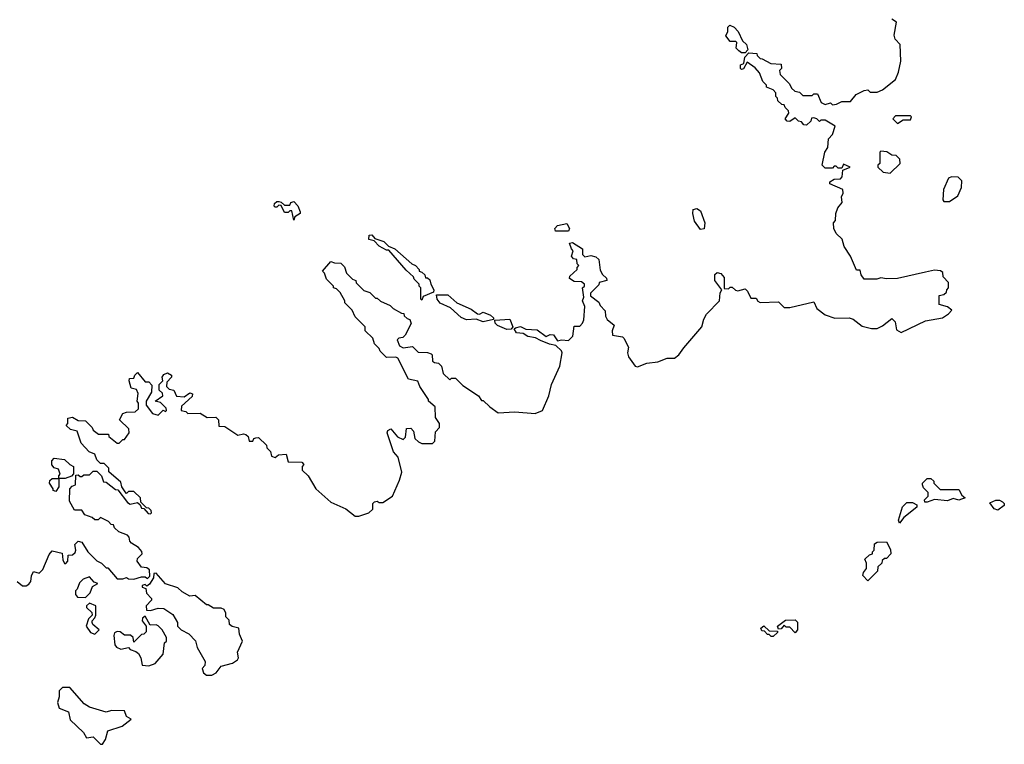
# Model space of a CAD drawing. Extents: x 2494106 to 2685573, y 758056 to 915185.
# Tile 216 of 256: x 2579900 to 2585200, y 826920 to 830818. Entities that reach past the tile are written whole.
import ezdxf

# ---------------------------------------------------------------- set-up
doc = ezdxf.new("R2010")
doc.units = 0

msp = doc.modelspace()

# ---------------------------------------------------------------- linework, layer by layer
at = {"layer": '0CON05XD'}
for points in [[(2583805, 830640), (2583785, 830640), (2583770.5, 830650.5), (2583756.7, 830665), (2583760, 830695), (2583755, 830700), (2583725, 830700), (2583701.7, 830731.7), (2583712.5, 830755), (2583712.5, 830777.5), (2583721.7, 830788.3), (2583745, 830777.5), (2583767.5, 830755), (2583790, 830705), (2583812.5, 830685), (2583820, 830655), (2583805, 830640)], [(2583897, 830607), (2583943, 830583), (2583998.3, 830578.3), (2584000, 830555), (2583990, 830545), (2583993, 830523), (2584043, 830473), (2584055, 830450), (2584073, 830433), (2584098.3, 830428.3), (2584115, 830410), (2584165, 830410), (2584175, 830420), (2584195, 830420), (2584215, 830372.5), (2584235, 830362.5), (2584265, 830370), (2584275, 830360), (2584297, 830363), (2584325, 830377.5), (2584371.7, 830378.3), (2584402.5, 830415), (2584445, 830437.5), (2584465, 830440), (2584478.3, 830428.3), (2584515, 830427.5), (2584545, 830440), (2584613.6, 830496.4), (2584630, 830535), (2584643.3, 830595), (2584640, 830685), (2584613, 830713), (2584607.5, 830735), (2584620, 830805), (2584595, 830820)], [(2580468.3, 828278.3), (2580450, 828305), (2580445, 828330), (2580380, 828385), (2580380, 828405), (2580355, 828430), (2580335, 828430), (2580315, 828450), (2580305, 828480), (2580273.6, 828493.6), (2580230.7, 828540.7), (2580210, 828605), (2580173.3, 828613.3), (2580150, 828635), (2580160, 828645), (2580160, 828675), (2580185, 828680), (2580215, 828662.5), (2580255, 828660), (2580290, 828625), (2580295, 828610), (2580325, 828587.5), (2580378.3, 828588.3), (2580380, 828575), (2580425, 828540), (2580435, 828540), (2580455, 828560), (2580465, 828560), (2580490, 828595), (2580487, 828617), (2580437.5, 828665), (2580455, 828700), (2580475, 828707.5), (2580521.7, 828708.3), (2580540, 828725), (2580540, 828755), (2580532.5, 828765), (2580537, 828807), (2580528.3, 828828.3), (2580500, 828835), (2580490, 828875), (2580491.7, 828888.3), (2580515, 828890), (2580520, 828905), (2580535, 828920), (2580575, 828870), (2580595, 828870), (2580611.7, 828851.7), (2580610, 828815), (2580580, 828765), (2580580, 828745), (2580615, 828700), (2580645, 828690), (2580671.7, 828718.3), (2580685, 828710), (2580690, 828715), (2580688.3, 828728.3), (2580658.3, 828758.3), (2580630, 828765), (2580670, 828795), (2580668.3, 828808.3), (2580650, 828825), (2580650, 828855), (2580670, 828875), (2580667.5, 828895), (2580675, 828910), (2580695, 828917.5), (2580716.4, 828906.4), (2580717.5, 828895), (2580691.7, 828868.3), (2580690, 828845), (2580705, 828830), (2580730, 828825), (2580743.6, 828793.6), (2580785, 828790), (2580815, 828810), (2580830, 828805), (2580828.3, 828791.7), (2580771.7, 828738.3), (2580770, 828715), (2580795, 828710), (2580805, 828700), (2580871.7, 828701.7), (2580908.3, 828678.3), (2580955, 828680), (2580970, 828665), (2580971.7, 828631.7), (2581005, 828630), (2581075, 828582.5), (2581105, 828590), (2581117, 828587), (2581130, 828575), (2581135, 828550), (2581155, 828550), (2581160, 828565), (2581171.7, 828568.3), (2581185, 828570), (2581228.3, 828528.3), (2581230, 828515), (2581250, 828495), (2581255, 828470), (2581275, 828462.5), (2581293, 828477), (2581335, 828480), (2581345, 828440), (2581418.3, 828438.3), (2581430, 828425), (2581420, 828415), (2581420, 828395), (2581452.5, 828365), (2581493.6, 828293.6), (2581575, 828222.5), (2581655, 828187.5), (2581705, 828147.5), (2581725, 828147.5), (2581780, 828165), (2581800, 828185), (2581800, 828215), (2581810, 828225), (2581825, 828227.5), (2581835, 828220), (2581855, 828220), (2581907.5, 828255), (2581945, 828340), (2581956.4, 828383.6), (2581936.7, 828465), (2581913, 828493), (2581877.5, 828595), (2581881.7, 828608.3), (2581897, 828617), (2581933.6, 828573.6), (2581965, 828560), (2581977, 828573), (2581981.7, 828618.3), (2582005, 828620), (2582020, 828605), (2582027.5, 828565), (2582046.4, 828546.4), (2582065, 828537.5), (2582121.7, 828538.3), (2582135, 828550), (2582138.3, 828601.7), (2582160, 828625), (2582160, 828645), (2582138.3, 828678.3), (2582136.1, 828736.1), (2582100, 828765), (2582100, 828775), (2582053.3, 828845), (2582043, 828873), (2581993.6, 828883.6), (2581935, 828997.5), (2581925, 829002.5), (2581875, 829000), (2581840, 829035), (2581835, 829050), (2581810, 829075), (2581800, 829105), (2581760, 829145), (2581760, 829165), (2581705, 829220), (2581690, 829255), (2581650, 829295), (2581650, 829305), (2581625, 829350), (2581605, 829370), (2581590, 829375), (2581590, 829385), (2581551.7, 829421.7), (2581540, 829455), (2581530, 829465), (2581575, 829517.5), (2581595, 829510), (2581628.3, 829508.3), (2581648.3, 829488.3), (2581660, 829455), (2581691.7, 829421.7), (2581710, 829415), (2581711.7, 829401.7), (2581751.7, 829361.7), (2581785, 829350), (2581815, 829320), (2581825, 829320), (2581843, 829303), (2581895, 829280), (2581910, 829265), (2581955, 829240), (2581968.3, 829238.3), (2581970, 829225), (2581985, 829210), (2582000, 829205), (2582006.4, 829183.6), (2581975, 829120), (2581961.7, 829108.3), (2581940, 829105), (2581932.5, 829095), (2581943.6, 829063.6), (2581965, 829052.5), (2582015, 829060), (2582045, 829030), (2582095, 829027.5), (2582115, 829020), (2582120, 829015), (2582121.7, 828981.7), (2582133, 828973), (2582155, 828970), (2582170, 828955), (2582180, 828915), (2582215, 828880), (2582225, 828890), (2582245, 828890), (2582285, 828850), (2582370, 828795), (2582385, 828770), (2582395, 828770), (2582430, 828735), (2582475, 828702.5), (2582565, 828708.8), (2582675, 828698.8), (2582713.6, 828716.4), (2582747.5, 828795), (2582762.5, 828855), (2582806.7, 828955), (2582820, 829025), (2582816.4, 829036.4), (2582786.2, 829066.2), (2582751.7, 829071.7), (2582703.1, 829093.1), (2582676.7, 829106.7), (2582634.4, 829114.4), (2582610, 829130), (2582574.2, 829134.2), (2582562.5, 829155), (2582568.8, 829161.2), (2582595, 829167.5), (2582623.6, 829153.6), (2582685, 829149.2), (2582733.8, 829113.8), (2582755, 829124), (2582772.5, 829122.5), (2582795, 829090), (2582816.1, 829096.1), (2582855, 829092.5), (2582876.7, 829115), (2582885, 829170), (2582915, 829170), (2582930, 829185), (2582937, 829203), (2582942.5, 829275), (2582930, 829305), (2582937.5, 829325), (2582930, 829375), (2582940, 829385), (2582940, 829395), (2582925, 829407.5), (2582885, 829410), (2582860, 829425), (2582861.7, 829438.3), (2582900, 829475), (2582900, 829485), (2582910, 829495), (2582900, 829505), (2582898.3, 829528.3), (2582881.7, 829531.7), (2582870, 829545), (2582880, 829575), (2582870, 829585), (2582860, 829615), (2582875, 829620), (2582930, 829585), (2582930, 829555), (2582941.7, 829541.7), (2582975, 829550), (2583001.7, 829541.7), (2583018.3, 829528.3), (2583025, 829470), (2583037, 829447), (2583058.3, 829428.3), (2583060, 829415), (2583020, 829405), (2583018.3, 829391.7), (2582973, 829347), (2582973, 829333), (2583018.3, 829298.3), (2583025, 829280), (2583051.7, 829251.7), (2583053.6, 829223.6), (2583062.5, 829205), (2583100, 829175), (2583090, 829145), (2583091.7, 829121.7), (2583145, 829112.5), (2583152.5, 829105), (2583177, 829057), (2583172.5, 829025), (2583177.5, 829005), (2583213.6, 828953.6), (2583225, 828950), (2583275, 828970), (2583335, 828977.5), (2583385, 828996.7), (2583425, 828996.7), (2583447.5, 829015), (2583475, 829052.5), (2583572.5, 829165), (2583583, 829207), (2583597, 829233), (2583666.2, 829305), (2583670.7, 829349.3), (2583680, 829365), (2583641.2, 829415), (2583642, 829448), (2583655, 829457.5), (2583675, 829452.5), (2583691.7, 829431.7), (2583691.7, 829371.7), (2583715, 829370), (2583725, 829380), (2583735, 829380), (2583753, 829363), (2583765, 829360), (2583805, 829370), (2583818.3, 829358.3), (2583835, 829320), (2583865, 829320), (2583873.6, 829303.6), (2583885, 829297.5), (2583985, 829300), (2584015, 829270), (2584045, 829270), (2584175, 829300), (2584190, 829265), (2584235, 829230), (2584287, 829213), (2584365, 829213.3), (2584386.1, 829206.1), (2584435, 829170), (2584485, 829157.5), (2584515, 829157.5), (2584545, 829171.2), (2584595, 829210), (2584612.5, 829192.5), (2584618.8, 829148.8), (2584645, 829136), (2584775, 829197.5), (2584867.5, 829215), (2584900, 829235), (2584917.5, 829255), (2584895, 829272.5), (2584850, 829285), (2584850, 829335), (2584875, 829340), (2584888.3, 829351.7), (2584890, 829365), (2584900, 829375), (2584900, 829405), (2584870, 829435), (2584868.3, 829458.3), (2584857, 829467), (2584825, 829470), (2584775, 829460), (2584625, 829426), (2584565, 829423.8), (2584535, 829430), (2584513, 829423), (2584445, 829422.5), (2584430, 829445), (2584425, 829470), (2584405, 829470), (2584372.5, 829545), (2584338.3, 829598.3), (2584327, 829637), (2584295, 829667.5), (2584282.5, 829695), (2584280, 829725), (2584291.7, 829738.3), (2584293.3, 829775), (2584303.3, 829805), (2584327.5, 829835), (2584323.3, 829865), (2584332.5, 829885), (2584330, 829905), (2584260, 829935), (2584260, 829945), (2584285, 829960), (2584318.3, 829961.7), (2584327, 829973), (2584331.7, 830008.3), (2584370, 830025), (2584335, 830040), (2584325, 830020), (2584305, 830020), (2584295, 830030), (2584285, 830030), (2584275, 830020), (2584235, 830020), (2584220, 830035), (2584233.3, 830105), (2584249.3, 830130.7), (2584253, 830177), (2584275, 830200), (2584290, 830245), (2584235, 830277.5), (2584213, 830277), (2584205, 830270), (2584190, 830285), (2584175, 830290), (2584161.7, 830288.3), (2584158.3, 830271.7), (2584135, 830250), (2584121.7, 830251.7), (2584108.3, 830268.3), (2584091.7, 830271.7), (2584075, 830290), (2584045, 830270), (2584031.7, 830271.7), (2584020, 830285), (2584040, 830315), (2584038.3, 830328.3), (2584020, 830345), (2584015, 830360), (2584001.7, 830361.7), (2583981.7, 830381.7), (2583980, 830395), (2583970, 830405), (2583970, 830425), (2583955, 830440), (2583920, 830455), (2583920, 830465), (2583900, 830485), (2583883, 830533), (2583859.3, 830559.3), (2583815, 830590), (2583796.4, 830553.6), (2583785, 830550), (2583780, 830555), (2583780, 830575), (2583798.3, 830581.7), (2583803, 830617), (2583825, 830640), (2583867, 830637), (2583870, 830625), (2583885, 830610), (2583897, 830607)], [(2584625, 830260), (2584655, 830280), (2584695, 830280), (2584700, 830295), (2584695, 830300), (2584615, 830300), (2584600, 830285), (2584625, 830260)], [(2584585, 829992.5), (2584640, 830045), (2584637, 830067), (2584617, 830087), (2584595, 830090), (2584567, 830107), (2584535, 830110), (2584530, 830105), (2584530, 830045), (2584520, 830035), (2584520, 830025), (2584548.3, 829998.3), (2584585, 829992.5)], [(2584905, 829840), (2584949.3, 829870.7), (2584970, 829915), (2584971.7, 829951.7), (2584951.7, 829971.7), (2584915, 829972.5), (2584900, 829965), (2584872.5, 829905), (2584868.3, 829848.3), (2584875, 829840), (2584905, 829840)], [(2581375, 829740), (2581365, 829790), (2581355, 829790), (2581345, 829780), (2581325, 829780), (2581308.3, 829818.3), (2581295, 829820), (2581285, 829810), (2581275, 829810), (2581270, 829815), (2581271.7, 829828.3), (2581285, 829840), (2581295, 829840), (2581307, 829837), (2581325, 829820), (2581355, 829820), (2581360, 829835), (2581375, 829840), (2581397, 829817), (2581410, 829785), (2581410, 829775), (2581381.7, 829758.3), (2581375, 829740)], [(2583565, 829690), (2583532.5, 829735), (2583522.5, 829775), (2583525, 829797.5), (2583545, 829802.5), (2583565, 829790), (2583587.5, 829725), (2583585, 829692.5), (2583565, 829690)], [(2582855, 829680), (2582785, 829680), (2582780, 829695), (2582795, 829710), (2582845, 829722.5), (2582860, 829695), (2582855, 829680)], [(2582065, 829310), (2582060, 829315), (2582060, 829375), (2582050, 829385), (2582050, 829395), (2582023, 829423), (2582020, 829435), (2581980.7, 829470.7), (2581887.5, 829577.5), (2581875, 829577.5), (2581835, 829600), (2581808.3, 829628.3), (2581780, 829635), (2581781.7, 829658.3), (2581795, 829660), (2581811.7, 829641.7), (2581860, 829625), (2581885, 829600), (2581920, 829585), (2582010, 829505), (2582030, 829495), (2582050, 829475), (2582050, 829465), (2582065, 829460), (2582080, 829445), (2582085, 829430), (2582095, 829430), (2582108.3, 829418.3), (2582113.3, 829395), (2582130, 829365), (2582127.5, 829352.5), (2582071.7, 829328.3), (2582065, 829310)], [(2582395, 829192), (2582357.5, 829207.5), (2582305, 829204), (2582275.8, 829215.8), (2582218.6, 829268.6), (2582163.1, 829293.1), (2582146.7, 829315), (2582143, 829337), (2582205, 829337.5), (2582252.5, 829295), (2582330, 829260), (2582365, 829236.2), (2582375, 829233.8), (2582395, 829244), (2582435, 829228.8), (2582450, 829215), (2582450, 829205), (2582395, 829192)], [(2582521.7, 829151.7), (2582472.3, 829172.3), (2582458.8, 829185), (2582458.3, 829201.7), (2582537.5, 829207.5), (2582553.8, 829166.2), (2582545, 829153.8), (2582521.7, 829151.7)], [(2580095, 828280), (2580080, 828285), (2580080, 828295), (2580060, 828325), (2580061.7, 828338.3), (2580075, 828350), (2580110, 828350), (2580110, 828365), (2580117.5, 828372.5), (2580109.3, 828399.3), (2580085, 828407.5), (2580073, 828423), (2580072.5, 828445), (2580085, 828460), (2580141.7, 828451.7), (2580170, 828425), (2580190, 828415), (2580190, 828375), (2580178.3, 828361.7), (2580145, 828350), (2580110, 828350), (2580110, 828305), (2580095, 828280)], [(2579886.7, 827795), (2579915, 827772.5), (2579935, 827772.5), (2579949.3, 827780.7), (2579960, 827795), (2579963.9, 827826.1), (2579975, 827850), (2580005, 827840), (2580025, 827860), (2580058.3, 827941.7), (2580075, 827960), (2580128.3, 827948.3), (2580133, 827913), (2580141.7, 827891.7), (2580148.3, 827891.7), (2580160, 827905), (2580161.7, 827938.3), (2580185, 827940), (2580198.3, 827951.7), (2580202.5, 827965), (2580197.5, 827995), (2580215, 828012.5), (2580235, 828006.7), (2580267.5, 827955), (2580315, 827907.5), (2580340, 827895), (2580365, 827870), (2580375, 827870), (2580425, 827810), (2580455, 827810), (2580475, 827817.5), (2580485, 827810), (2580515, 827807.5), (2580555, 827820), (2580575, 827820), (2580588.3, 827811.7), (2580600, 827825), (2580598.3, 827858.3), (2580585, 827870), (2580555, 827872.5), (2580532.5, 827905), (2580535, 827920), (2580560, 827945), (2580557, 827957), (2580539.3, 827979.3), (2580501.7, 828001.7), (2580493, 828013), (2580490, 828035), (2580480, 828045), (2580433, 828063), (2580410, 828085), (2580405, 828100), (2580391.7, 828101.7), (2580378.3, 828118.3), (2580335, 828140), (2580321.7, 828128.3), (2580305, 828127.5), (2580290.7, 828140.7), (2580250, 828155), (2580235, 828180), (2580195, 828180), (2580168.3, 828228.3), (2580170, 828295), (2580181.7, 828308.3), (2580200, 828315), (2580201.7, 828368.3), (2580215, 828370), (2580225, 828360), (2580235, 828360), (2580245, 828370), (2580275, 828370), (2580295, 828390), (2580315, 828390), (2580340, 828365), (2580351.7, 828331.7), (2580365, 828330), (2580415, 828290), (2580428.3, 828288.3), (2580480.7, 828220.7), (2580495, 828212.5), (2580535, 828220), (2580548.3, 828208.3), (2580555, 828190), (2580568.3, 828188.3), (2580591.7, 828161.7), (2580605, 828160), (2580610, 828165), (2580608.3, 828178.3), (2580595, 828190), (2580581.7, 828191.7), (2580551.7, 828221.7), (2580550, 828245), (2580515, 828280), (2580485, 828280), (2580475, 828270), (2580468.3, 828278.3)], [(2584771.7, 828221.7), (2584770, 828235), (2584790, 828255), (2584790, 828275), (2584765, 828300), (2584760, 828315), (2584760, 828325), (2584785, 828350), (2584805, 828350), (2584820, 828335), (2584820, 828325), (2584855, 828290), (2584955, 828290), (2584970.7, 828260.7), (2584990, 828245), (2584955, 828232.5), (2584925, 828242.5), (2584895, 828230), (2584825, 828237.5), (2584785, 828222.5), (2584771.7, 828221.7)], [(2585165, 828180), (2585145, 828187.5), (2585121.7, 828218.3), (2585155, 828232.5), (2585175, 828232.5), (2585190, 828225), (2585200, 828215), (2585200, 828205), (2585165, 828180)], [(2584635, 828110), (2584630, 828125), (2584651.7, 828198.3), (2584675, 828220), (2584705, 828220), (2584728.3, 828208.3), (2584730, 828195), (2584660, 828140), (2584635, 828110)], [(2584465, 827800), (2584438.3, 827828.3), (2584442.5, 827845), (2584457.5, 827865), (2584457.5, 827895), (2584450, 827915), (2584475, 827940), (2584490, 827945), (2584490, 827955), (2584500, 827965), (2584501.7, 827998.3), (2584515, 828007.5), (2584565, 828010), (2584587, 827967), (2584590, 827945), (2584565, 827920), (2584555, 827920), (2584541.7, 827908.3), (2584540, 827895), (2584520, 827875), (2584518.3, 827851.7), (2584465, 827800)], [(2580255, 827710), (2580280, 827735), (2580291.7, 827768.3), (2580320, 827785), (2580301.7, 827791.7), (2580275, 827820), (2580241.7, 827808.3), (2580221.7, 827788.3), (2580210, 827755), (2580200, 827745), (2580200, 827725), (2580211.7, 827711.7), (2580255, 827710)], [(2580935, 827292.5), (2580957.5, 827305), (2580985, 827340), (2581045, 827356.7), (2581072.5, 827375), (2581077.5, 827385), (2581072.5, 827415), (2581100, 827475), (2581083, 827513), (2581080, 827545), (2581043, 827553), (2581030, 827565), (2581027, 827587), (2581010, 827605), (2581010, 827625), (2581000, 827645), (2580985, 827652.5), (2580943, 827653), (2580915, 827670), (2580905, 827670), (2580845, 827720), (2580815, 827717.5), (2580775, 827740), (2580751.7, 827761.7), (2580685, 827782.5), (2580635, 827840), (2580621.7, 827838.3), (2580620, 827815), (2580598.3, 827781.7), (2580585, 827770), (2580575, 827780), (2580560, 827775), (2580560, 827765), (2580578.3, 827758.3), (2580583, 827733), (2580610, 827705), (2580610, 827695), (2580580, 827665), (2580581.7, 827641.7), (2580605, 827640), (2580645, 827652.5), (2580675, 827650), (2580725, 827617.5), (2580750, 827575), (2580750, 827555), (2580770, 827535), (2580810, 827515), (2580846.1, 827476.1), (2580855, 827440), (2580897.5, 827365), (2580897, 827343), (2580882.5, 827327.5), (2580890, 827305), (2580905, 827292.5), (2580935, 827292.5)], [(2580305, 827512.5), (2580327.5, 827535), (2580293.6, 827563.6), (2580290, 827575), (2580290, 827585), (2580305, 827600), (2580310, 827615), (2580310, 827665), (2580275, 827680), (2580260, 827665), (2580260, 827655), (2580288.3, 827628.3), (2580290, 827615), (2580270, 827595), (2580257.5, 827555), (2580280.7, 827520.7), (2580305, 827512.5)], [(2580595, 827342.5), (2580630, 827355), (2580672.5, 827405), (2580680, 827465), (2580690, 827475), (2580690, 827495), (2580666.1, 827536.1), (2580645, 827557.5), (2580635, 827562.5), (2580601.7, 827561.7), (2580575, 827610), (2580561.7, 827598.3), (2580560, 827585), (2580580, 827555), (2580580, 827525), (2580568.3, 827511.7), (2580555, 827510), (2580515, 827470), (2580510, 827495), (2580497, 827507), (2580465, 827507.5), (2580440, 827525), (2580425, 827526.7), (2580410.7, 827519.3), (2580407.5, 827505), (2580412.5, 827455), (2580421.7, 827441.7), (2580445, 827432.5), (2580485, 827440), (2580495, 827430), (2580525, 827420), (2580539.3, 827409.3), (2580552.5, 827385), (2580560, 827345), (2580595, 827342.5)], [(2583955, 827500), (2583945, 827500), (2583935, 827510), (2583925, 827510), (2583908.3, 827528.3), (2583895, 827530), (2583890, 827545), (2583905, 827557.5), (2583935, 827530), (2583978.3, 827528.3), (2583978.3, 827521.7), (2583955, 827500)], [(2584075, 827520), (2584045, 827550), (2584025, 827550), (2584015, 827560), (2583998.3, 827541.7), (2583985, 827540), (2583980, 827555), (2584023, 827587), (2584075, 827590), (2584086.1, 827576.1), (2584087.5, 827535), (2584075, 827520)], [(2580345, 826920), (2580362.5, 826945), (2580375, 826993.3), (2580451.7, 827018.3), (2580500, 827055), (2580475, 827070), (2580465, 827100), (2580395, 827102.5), (2580365, 827092.5), (2580275, 827120), (2580247, 827137), (2580170, 827225), (2580130, 827225), (2580113, 827207), (2580112.5, 827175), (2580103.3, 827145), (2580113.3, 827115), (2580162.5, 827095), (2580171.7, 827051.7), (2580243, 826983), (2580260, 826955), (2580295, 826960), (2580335, 826920), (2580345, 826920)]]:
    msp.add_lwpolyline(points, dxfattribs=at)

doc.saveas('drawing.dxf')
